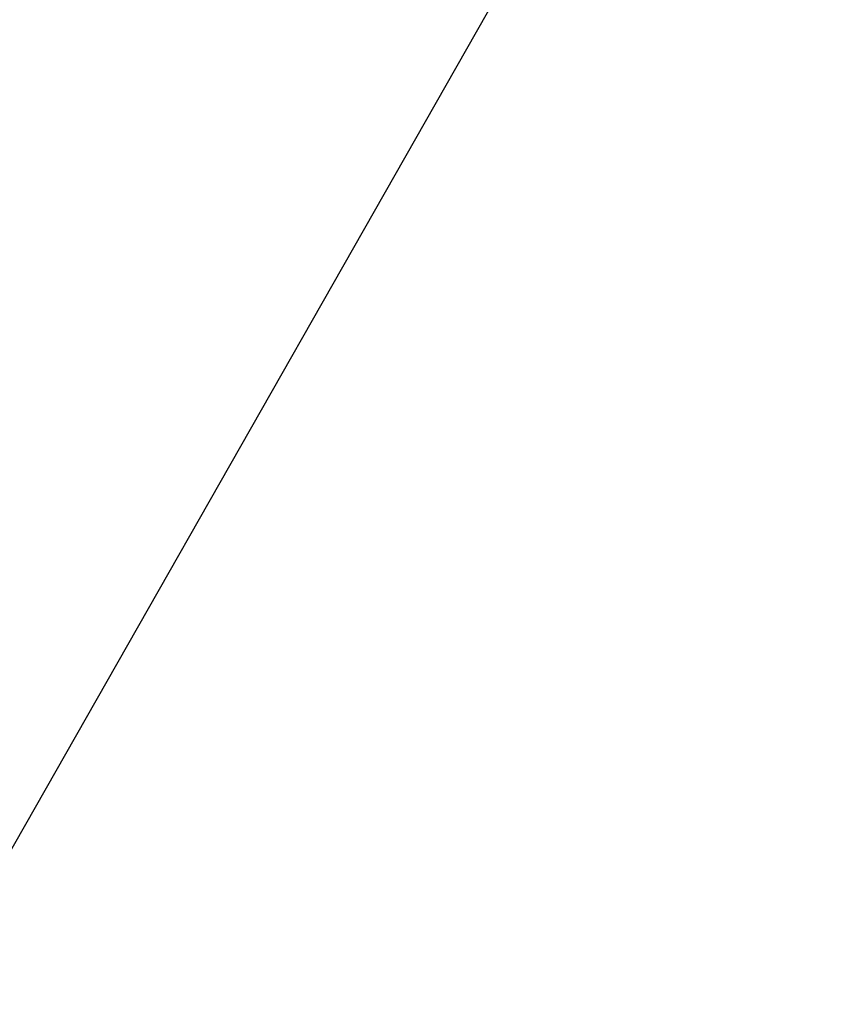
# Model space of a CAD drawing. Header units: metres. Extents: x 157685 to 160831, y 403691 to 406312.
# Tile 65 of 134: x 159626 to 159655, y 404713 to 404748. Entities that reach past the tile are written whole.
import ezdxf

# ---------------------------------------------------------------- set-up
doc = ezdxf.new("R2010")
doc.units = ezdxf.units.M
doc.linetypes.add('VW-1-3_STREEP', pattern=[4, 1, -3])
doc.layers.get('Defpoints').update_dxf_attribs({"color": 171})
for name, color, linetype, lineweight in [('N-WE-GR-GRAS-A', 62, 'Continuous', 18), ('N-WE-VH-GESLOTENVERHARDING_ASFALT-A-200', 253, 'Continuous', 18), ('N-WE-VH-HALFVERHARDING_GRASBETONSTEEN-A-200', 132, 'Continuous', 18), ('N-WE-VH-HALFVERHARDING_GRASBETONSTEEN-G', 7, 'Continuous', 35), ('N-WE-VH-KANTVERHARDING-G', 7, 'Continuous', 30), ('N-WE-VH-VERHARDING_ASFALT-A', 252, 'Continuous', 18), ('N-WE-VW-MARKERING_LANGS_STREEP_13_010-G', 7, 'VW-1-3_STREEP', 13)]:
    doc.layers.add(name, color=color, linetype=linetype, lineweight=lineweight)
pattern_1 = [(0, (0, 0), (1, 1), [0.12, -0.8]), (45, (0.4, 0.2), (-0.1131370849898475, 1.866761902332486), [0.12, -0.8]), (29.99999999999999, (0.08, 0.12), (0.2274613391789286, 1.286025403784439), [0.12, -0.8]), (15, (0.32, 0.48), (0.3856270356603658, 0.7244941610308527), [0.12, -0.8]), (135, (0.16, 2), (-0.02828427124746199, -0.6505382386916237), [0.12, -0.8]), (150, (1.2, 0.4), (0.2156921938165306, -0.5864101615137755), [0.12, -0.8]), (165, (0.24, 0.04), (0.1434520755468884, -0.7010146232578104), [0.12, -0.8]), (85, (0.4, 0.4), (-0.872677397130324, 1.040016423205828), [0.12, -0.8]), (99.99999999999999, (0, 0), (-1.112117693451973, 0.7787131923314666), [0.12, -0.7999999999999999])]
pattern_2 = [(45, (0, 0), (-0.1979898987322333, 0.1979898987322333), [0.14, -0.14]), (135, (0, 0), (-0.1979898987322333, -0.1979898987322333), [0.14, -0.14]), (45, (-0.098994, 0.098994), (-0.1979898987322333, 0.1979898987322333), [0.14, -0.14]), (135, (0.098994, 0.098994), (-0.1979898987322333, -0.1979898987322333), [0.14, -0.14])]

msp = doc.modelspace()

# ---------------------------------------------------------------- hatches: boundary and pattern name
at = {"layer": 'N-WE-GR-GRAS-A'}
h = msp.add_hatch(dxfattribs=at)
h.set_pattern_fill('AGR-GRAS_01-SO', color=256, scale=0.04, pattern_type=2)
h.set_pattern_definition(pattern_1)
edge = h.paths.add_edge_path()
edge.add_line((159578.5374166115, 404700.0819622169), (159578.6254720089, 404700.0345676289))
edge.add_line((159578.6254720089, 404700.0345676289), (159603.9219240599, 404747.0333756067))
edge.add_arc((160443.1779176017, 404295.3155573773), 953.100000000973, 142.3663853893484, 151.7092614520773, ccw=False)
edge.add_line((159688.3879633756, 404877.287837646), (159703.8794562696, 404897.3795561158))
edge.add_arc((159943.91390714, 404712.3037003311), 303.099999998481, 131.4605388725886, 142.3663853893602, ccw=False)
edge.add_line((159743.230164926, 404939.4504493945), (159776.7212754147, 404969.0397849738))
edge.add_arc((159712.5633914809, 405041.6577987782), 96.89999999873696, 311.4605388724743, 330.6998399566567)
edge.add_line((159797.0667715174, 404994.2364031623), (159804.3007044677, 405007.1270356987))
edge.add_arc((159370.9701621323, 405250.302386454), 496.900000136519, 330.6998399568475, 331.5438499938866)
edge.add_arc((159801.3297696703, 405017.0624706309), 7.400000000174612, 331.5438499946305, 413.6718235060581)
edge.add_line((159805.7135995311, 405023.0241847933), (159801.3814850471, 405026.2097204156))
edge.add_line((159801.3814850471, 405026.2097204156), (159800.3508178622, 405025.6653813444))
edge.add_line((159800.3508178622, 405025.6653813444), (159805.162, 405022.107))
edge.add_line((159805.162, 405022.107), (159806.4708960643, 405020.184))
edge.add_line((159806.4708960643, 405020.184), (159806.9923110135, 405018.7706630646))
edge.add_line((159806.9923110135, 405018.7706630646), (159807.143, 405017.767))
edge.add_line((159807.143, 405017.767), (159807.112, 405016.413))
edge.add_line((159807.112, 405016.413), (159806.6237197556, 405014.8311137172))
edge.add_line((159806.6237197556, 405014.8311137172), (159805.8507581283, 405013.4314217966))
edge.add_line((159805.8507581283, 405013.4314217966), (159803.555099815, 405009.2744050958))
edge.add_line((159803.555099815, 405009.2744050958), (159800.2669101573, 405003.320095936))
edge.add_line((159800.2669101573, 405003.320095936), (159797.2220407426, 404997.9073039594))
edge.add_line((159797.2220407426, 404997.9073039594), (159794.8245511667, 404994.0616845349))
edge.add_line((159794.8245511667, 404994.0616845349), (159792.0515868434, 404989.6137963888))
edge.add_line((159792.0515868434, 404989.6137963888), (159789.5682782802, 404985.630521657))
edge.add_line((159789.5682782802, 404985.630521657), (159787.111, 404981.689))
edge.add_line((159787.111, 404981.689), (159786.367, 404981.43))
edge.add_line((159786.367, 404981.43), (159785.402, 404981.455))
edge.add_line((159785.402, 404981.455), (159784.329, 404982.006))
edge.add_line((159784.329, 404982.006), (159784.072, 404983.158))
edge.add_line((159784.072, 404983.158), (159781.79, 404980.277))
edge.add_line((159781.79, 404980.277), (159782.34, 404980.26))
edge.add_line((159782.34, 404980.26), (159783.075, 404979.722))
edge.add_line((159783.075, 404979.722), (159783.322, 404978.725))
edge.add_line((159783.322, 404978.725), (159782.665, 404977.493))
edge.add_line((159782.665, 404977.493), (159781.7249177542, 404976.3647383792))
edge.add_line((159781.7249177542, 404976.3647383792), (159780.338, 404975.397))
edge.add_line((159780.338, 404975.397), (159779.141, 404975.529))
edge.add_line((159779.141, 404975.529), (159778.150478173, 404976.4076757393))
edge.add_line((159778.150478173, 404976.4076757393), (159774.507, 404973.806))
edge.add_line((159774.507, 404973.806), (159775.855, 404972.738))
edge.add_line((159775.855, 404972.738), (159776.065, 404971.807))
edge.add_line((159776.065, 404971.807), (159775.252, 404970.59))
edge.add_line((159775.252, 404970.59), (159764.5216861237, 404961.185172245))
edge.add_line((159764.5216861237, 404961.185172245), (159761.655257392, 404958.677158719))
edge.add_line((159761.655257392, 404958.677158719), (159755.1593899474, 404952.9940080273))
edge.add_line((159755.1593899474, 404952.9940080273), (159747.779, 404946.537))
edge.add_line((159747.779, 404946.537), (159741.4350387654, 404940.9845388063))
edge.add_line((159741.4350387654, 404940.9845388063), (159735.5817476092, 404935.8579777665))
edge.add_line((159735.5817476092, 404935.8579777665), (159732.2492128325, 404932.9780094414))
edge.add_line((159732.2492128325, 404932.9780094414), (159724.519, 404926.295))
edge.add_line((159724.519, 404926.295), (159723.154, 404926.405))
edge.add_line((159723.154, 404926.405), (159720.41, 404923.843))
edge.add_line((159720.41, 404923.843), (159720.646, 404922.925))
edge.add_line((159720.646, 404922.925), (159720.42, 404921.555))
edge.add_line((159720.42, 404921.555), (159719.235, 404919.179))
edge.add_line((159719.235, 404919.179), (159714.4242128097, 404913.4454319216))
edge.add_line((159714.4242128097, 404913.4454319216), (159710.805, 404909.132))
edge.add_line((159710.805, 404909.132), (159703.0021234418, 404899.5670897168))
edge.add_line((159703.0021234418, 404899.5670897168), (159699.2918910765, 404895.0190183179))
edge.add_line((159699.2918910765, 404895.0190183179), (159696.5018222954, 404891.4859407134))
edge.add_line((159696.5018222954, 404891.4859407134), (159692.6653099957, 404886.2984138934))
edge.add_line((159692.6653099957, 404886.2984138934), (159687.3868267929, 404879.1811481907))
edge.add_line((159687.3868267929, 404879.1811481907), (159682.7277324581, 404872.9545636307))
edge.add_line((159682.7277324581, 404872.9545636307), (159679.837, 404869.146))
edge.add_line((159679.837, 404869.146), (159678.661, 404867.936))
edge.add_line((159678.661, 404867.936), (159677.233, 404867.463))
edge.add_line((159677.233, 404867.463), (159675.5279320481, 404867.9588194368))
edge.add_line((159675.5279320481, 404867.9588194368), (159672.558, 404862.105))
edge.add_line((159672.558, 404862.105), (159672.186, 404860.193))
edge.add_line((159672.186, 404860.193), (159669.6009870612, 404856.140779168))
edge.add_line((159669.6009870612, 404856.140779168), (159666.726, 404851.634))
edge.add_line((159666.726, 404851.634), (159660.0205839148, 404842.0044224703))
edge.add_line((159660.0205839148, 404842.0044224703), (159655.1173813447, 404834.8968401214))
edge.add_line((159655.1173813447, 404834.8968401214), (159649.9080468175, 404827.1800241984))
edge.add_line((159649.9080468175, 404827.1800241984), (159641.553, 404814.478))
edge.add_line((159641.553, 404814.478), (159640.27, 404813.801))
edge.add_line((159640.27, 404813.801), (159636.523, 404808.465))
edge.add_line((159636.523, 404808.465), (159636.084, 404806.489))
edge.add_line((159636.084, 404806.489), (159635.2109538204, 404804.9644498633))
edge.add_line((159635.2109538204, 404804.9644498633), (159629.2305123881, 404795.2772049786))
edge.add_line((159629.2305123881, 404795.2772049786), (159624.0465019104, 404786.5030185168))
edge.add_line((159624.0465019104, 404786.5030185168), (159620.3577552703, 404780.0250190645))
edge.add_line((159620.3577552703, 404780.0250190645), (159618.6694383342, 404777.0600780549))
edge.add_line((159618.6694383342, 404777.0600780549), (159615.0388529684, 404770.9509728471))
edge.add_line((159615.0388529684, 404770.9509728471), (159611.3279794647, 404765.073519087))
edge.add_line((159611.3279794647, 404765.073519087), (159609.2164344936, 404761.0334352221))
edge.add_line((159609.2164344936, 404761.0334352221), (159606.3104729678, 404755.3371589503))
edge.add_line((159606.3104729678, 404755.3371589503), (159604.7152064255, 404752.2101117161))
edge.add_line((159604.7152064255, 404752.2101117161), (159603.494, 404750.206))
edge.add_line((159603.494, 404750.206), (159602.388, 404749.312))
edge.add_line((159602.388, 404749.312), (159598.336, 404741.032))
edge.add_line((159598.336, 404741.032), (159597.771, 404738.825))
edge.add_line((159597.771, 404738.825), (159593.1171575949, 404730.3842901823))
edge.add_line((159593.1171575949, 404730.3842901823), (159584.671339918, 404715.0844297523))
edge.add_line((159584.671339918, 404715.0844297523), (159578.646073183, 404703.7951198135))
edge.add_line((159578.646073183, 404703.7951198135), (159576.1567803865, 404699.5800294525))
edge.add_line((159576.1567803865, 404699.5800294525), (159571.2843468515, 404691.4808746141))
edge.add_line((159571.2843468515, 404691.4808746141), (159567.335, 404684.592))
edge.add_line((159567.335, 404684.592), (159561.5420968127, 404673.956253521))
edge.add_line((159561.5420968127, 404673.956253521), (159556.3644997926, 404664.4502066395))
edge.add_line((159556.3644997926, 404664.4502066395), (159553.689, 404659.538))
edge.add_line((159553.689, 404659.538), (159553.005, 404658.675))
edge.add_line((159553.005, 404658.675), (159551.85, 404658.95))
edge.add_line((159551.85, 404658.95), (159550.3501082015, 404657.3340753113))
edge.add_line((159550.3501082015, 404657.3340753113), (159553.1428222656, 404656.0222167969))
edge.add_line((159553.1428222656, 404656.0222167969), (159554.6966426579, 404655.9522638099))
edge.add_arc((159121.4782956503, 404899.1231974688), 496.7999991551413, 330.6939518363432, 331.7092614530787)
edge.add_line((159558.937509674, 404663.6668846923), (159578.5374166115, 404700.0819622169))
h = msp.add_hatch(dxfattribs=at)
h.set_pattern_fill('AGR-GRAS_01-SO', color=256, scale=0.04, pattern_type=2)
h.set_pattern_definition(pattern_1)
h.paths.add_polyline_path([(159793.9000250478, 404961.2182975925, -0.09581380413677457), (159786.1661826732, 404956.7645814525), (159784.1939172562, 404956.0858430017, 0.09611741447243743), (159777.5937371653, 404952.2796831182), (159775.4923605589, 404950.456105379), (159748.2549719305, 404926.8194590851, 0.04303694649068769), (159724.3307382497, 404902.1486971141), (159707.1765623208, 404881.1090384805, 0.04733888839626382), (159623.1591887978, 404755.4662409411), (159618.6995055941, 404747.2010210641), (159621.3489687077, 404745.7562066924), (159621.6103145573, 404746.2973704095), (159621.556, 404747.585), (159624.7685934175, 404754.0281543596), (159630.2367502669, 404764.1828320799), (159635.0202635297, 404772.6052069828), (159641.5075452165, 404783.8974572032), (159646.3194300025, 404792.1666456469), (159649.656565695, 404797.507663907), (159653.8083214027, 404803.9509393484), (159657.0623061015, 404808.9910569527), (159660.6741433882, 404814.4008445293), (159665.0831042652, 404821.0045588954), (159667.4874102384, 404824.6057135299), (159670.6722117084, 404829.3758894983), (159674.3049944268, 404834.4830138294), (159677.0153072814, 404838.1755227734), (159680.8859720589, 404843.4488860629), (159687.7056934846, 404852.7158495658), (159700.1542615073, 404869.4781162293), (159708.1223452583, 404879.3854288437), (159714.6962872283, 404887.5593010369), (159721.8118727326, 404896.0126115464), (159728.3492239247, 404903.7436490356), (159735.346, 404912.018), (159743.5926566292, 404919.6907008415), (159750.8864662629, 404926.4039395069), (159758.966, 404933.436), (159770.6403699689, 404943.6288667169), (159777.82, 404949.918), (159781.4914207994, 404952.4711342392), (159784.861, 404954.222), (159789.856036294, 404955.3961002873), (159795.443, 404956.991), (159797.4035000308, 404958.3379208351)])
at = {"layer": 'N-WE-VH-GESLOTENVERHARDING_ASFALT-A-200', "true_color": 0xcf7363}
h = msp.add_hatch(dxfattribs=at)
h.set_pattern_fill('AVH-ASFALT-SO', color=23, scale=0.2, pattern_type=2)
h.set_pattern_definition([(31.64993266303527, (159085.9115677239, 404918.0168982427), (-0.1049455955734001, 0.1702539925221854), []), (91.64993266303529, (159085.9115677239, 404918.0168982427), (-0.1999170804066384, -0.00575855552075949), [])])
h.paths.add_polyline_path([(159748.2549719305, 404926.8194590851), (159775.4923605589, 404950.456105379), (159777.5937371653, 404952.2796831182, -0.09611741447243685), (159784.1939172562, 404956.0858430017), (159786.1661826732, 404956.7645814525, 0.1023391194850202), (159794.354074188, 404961.6217476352), (159791.6174876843, 404963.8716281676, -0.09595148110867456), (159785.0272446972, 404960.0740859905), (159783.0549792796, 404959.3953475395, 0.09611741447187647), (159775.2997676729, 404954.9231096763), (159773.1983910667, 404953.0995319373), (159745.9610024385, 404929.4628856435, 0.04303694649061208), (159721.6180946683, 404904.3603853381), (159704.4639187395, 404883.3207267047, 0.04733888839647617), (159620.0789692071, 404757.1282419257), (159566.8658552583, 404658.5073159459, -0.001756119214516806), (159565.0310872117, 404655.1352974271), (159568.4059524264, 404654.0108969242, 0.001466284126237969), (159569.9460748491, 404656.8453149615), (159623.1591887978, 404755.4662409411, -0.04733888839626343), (159707.1765623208, 404881.1090384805), (159724.3307382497, 404902.1486971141, -0.04303694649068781)])
at = {"layer": 'N-WE-VH-HALFVERHARDING_GRASBETONSTEEN-A-200'}
h = msp.add_hatch(dxfattribs=at)
h.set_pattern_fill('AVH-GRASBETONSTEEN_02-SO', color=256, scale=0.2, pattern_type=2)
h.set_pattern_definition(pattern_2)
edge = h.paths.add_edge_path()
edge.add_line((159578.6263267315, 404700.0361556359), (159579.1546591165, 404699.7517881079))
edge.add_line((159579.1546591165, 404699.7517881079), (159604.4502564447, 404746.7490080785))
edge.add_arc((160443.1779175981, 404295.3155573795), 952.4999999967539, 144.3434653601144, 151.7092614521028, ccw=False)
edge.add_line((159669.2469259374, 404850.5516064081), (159668.8022656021, 404850.9610915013))
edge.add_arc((160443.1779175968, 404295.3155573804), 953.0999999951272, 144.3390460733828, 151.7092614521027)
edge.add_line((159603.9219240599, 404747.0333756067), (159578.6263267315, 404700.0361556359))
h = msp.add_hatch(dxfattribs=at)
h.set_pattern_fill('AVH-GRASBETONSTEEN_02-SO', color=256, scale=0.2, pattern_type=2)
h.set_pattern_definition(pattern_2)
h.paths.add_polyline_path([(159591.6094270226, 404711.076067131), (159590.7967271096, 404710.8321022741), (159583.5574289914, 404697.3820587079), (159584.0857613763, 404697.0976911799)])
h.paths.add_polyline_path([(159606.5973109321, 404738.9223704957), (159605.7846110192, 404738.6784056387), (159593.8012649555, 404716.4142960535), (159594.0452298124, 404715.6015961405)])
edge = h.paths.add_edge_path()
edge.add_line((159612.8471497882, 404751.7222466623), (159613.0851769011, 404750.9092928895))
edge.add_arc((160443.1779176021, 404295.3155573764), 946.9000000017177, 144.3849841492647, 151.2399596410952, ccw=False)
edge.add_line((159673.3972929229, 404846.7295578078), (159672.9525930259, 404847.1390793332))
edge.add_arc((160443.1779175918, 404295.3155573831), 947.4999999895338, 144.3805120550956, 151.2037895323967)
edge = h.paths.add_edge_path()
edge.add_line((159610.6247102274, 404746.3973314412), (159609.812391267, 404746.1571587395))
edge.add_arc((160443.1779175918, 404295.3155573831), 947.4999999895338, 151.5870985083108, 151.7092614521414)
edge.add_line((159608.8530263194, 404744.3792786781), (159608.7891488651, 404744.2605994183))
edge.add_line((159608.7891488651, 404744.2605994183), (159609.0331137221, 404743.4478995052))
edge.add_line((159609.0331137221, 404743.4478995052), (159609.3813587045, 404744.0949111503))
edge.add_arc((160443.1779176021, 404295.3155573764), 946.9000000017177, 151.5509286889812, 151.7092614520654, ccw=False)
at = {"layer": 'N-WE-VH-VERHARDING_ASFALT-A'}
h = msp.add_hatch(dxfattribs=at)
h.set_pattern_fill('AVH-ASFALT', color=256, scale=0.2, angle=90, pattern_type=2)
h.set_pattern_definition([(355.6069263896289, (158844.5507043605, 404349.5946988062), (0.01531969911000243, 0.199412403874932), []), (55.60692638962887, (158844.5507043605, 404349.5946988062), (-0.1650363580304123, 0.112973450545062), [])])
h.paths.add_polyline_path([(159780.1423641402, 404964.589784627), (159776.8318438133, 404968.3368441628), (159743.6274273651, 404939.0008022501, 0.04762168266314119), (159704.3546151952, 404897.0131901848), (159688.8631223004, 404876.9214717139, 0.04078858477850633), (159604.4502564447, 404746.7490080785), (159579.7718625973, 404700.8985033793), (159581.4923918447, 404693.5453829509), (159608.8530263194, 404744.3792786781, -0.04078858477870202), (159692.8227800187, 404873.868422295), (159708.3142729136, 404893.960140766, -0.04762168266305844), (159746.9379476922, 404935.2537427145)])

# ---------------------------------------------------------------- linework, layer by layer
at = {"layer": 'Defpoints'}
msp.add_lwpolyline([(159596.3174616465, 404666.7040781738), (159692.2119474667, 404835.3239336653), (159647.0840137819, 404860.9883727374), (159551.1895279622, 404692.3685172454)], close=True, dxfattribs=at)
at = {"layer": 'N-WE-VH-HALFVERHARDING_GRASBETONSTEEN-G'}
msp.add_lwpolyline([(159807.835716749, 405013.5364739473, -0.00368270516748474), (159804.3007044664, 405007.1270356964), (159797.0667715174, 404994.2364031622, -0.08414504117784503), (159776.7212754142, 404969.0397849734), (159743.2301649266, 404939.4504493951, 0.04762168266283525), (159703.8794562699, 404897.3795561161), (159688.387963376, 404877.2878376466, 0.04078858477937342), (159603.9219240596, 404747.0333756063), (159578.625472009, 404700.034567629)], format="xyb", dxfattribs=at)
at = {"layer": 'N-WE-VH-KANTVERHARDING-G'}
for points in [[(159808.3632259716, 405013.2505823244, -0.003682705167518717), (159804.8239452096, 405006.8334047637), (159797.5900122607, 404993.9427722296, -0.08414504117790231), (159777.1185378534, 404968.5901378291), (159743.6274273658, 404939.0008022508, 0.04762168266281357), (159704.354615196, 404897.0131901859), (159688.8631223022, 404876.9214717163, 0.04078858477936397), (159604.4502564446, 404746.7490080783), (159559.5538974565, 404663.3351225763, -0.04516852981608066), (159510.0919575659, 404588.5017704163), (159486.6444917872, 404559.1670087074, -0.02016670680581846), (159394.3004534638, 404452.7356426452), (159378.2814496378, 404435.7109974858)], [(159799.3294497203, 404957.5312500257), (159790.519768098, 404964.7741166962, 0.3683535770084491), (159780.1423641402, 404964.589784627), (159746.9379476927, 404935.2537427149, 0.04762168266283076), (159708.3142729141, 404893.9601407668), (159692.8227800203, 404873.8684222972, 0.04078858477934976), (159608.8530263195, 404744.3792786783), (159563.9566673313, 404660.9653931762, -0.04516852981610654), (159513.9976225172, 404585.3799470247), (159490.5501567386, 404556.0451853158, -0.02016670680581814), (159397.941900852, 404449.309294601), (159381.9228970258, 404432.2846494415)]]:
    msp.add_lwpolyline(points, format="xyb", dxfattribs=at)
at = {"layer": 'N-WE-VW-MARKERING_LANGS_STREEP_13_010-G', "const_width": 0.1, "flags": 128}
for points in [[(158799.755988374, 404333.3379209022), (158842.5193889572, 404353.833066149, -0.05942676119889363), (158887.8579844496, 404369.2721047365), (158962.3527291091, 404385.1109561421, -0.04343754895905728), (158976.500963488, 404386.8553766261, -0.08918120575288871), (159005.2994184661, 404382.7372438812), (159140.8502955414, 404337.8280595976, 0.1551991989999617), (159194.0704367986, 404337.1901518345), (159205.7540358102, 404340.7526233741, 0.04429900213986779), (159246.3717878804, 404357.2046336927), (159334.1556177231, 404402.1706138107, 0.08581840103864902), (159378.4999364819, 404435.5054166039), (159382.2379869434, 404439.47813447), (159394.5189403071, 404452.5300617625, 0.020166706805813), (159486.8788316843, 404558.9796993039), (159510.3262974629, 404588.3144610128, 0.04516852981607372), (159559.818063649, 404663.1929388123), (159604.7144226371, 404746.6068243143, -0.04078858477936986), (159689.1007017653, 404876.7382887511), (159704.5921946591, 404896.8300072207, -0.04762168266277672), (159743.8260585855, 404938.7759786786), (159774.6323000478, 404965.9932373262)], [(159777.5456031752, 404962.6958649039), (159746.7393164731, 404935.4785662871, 0.04762168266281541), (159708.0766934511, 404894.1433237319), (159692.5852005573, 404874.0516052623, 0.0407885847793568), (159608.588860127, 404744.5214624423), (159563.6925011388, 404661.1075769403, -0.04516852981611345), (159513.7632826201, 404585.5672564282), (159490.3158168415, 404556.2324947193, -0.02016670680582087), (159397.7234140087, 404449.5148754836), (159385.442460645, 404436.4629481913), (159381.7044101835, 404432.4902303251, -0.0858184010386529), (159336.1615963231, 404398.2544869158), (159248.3777664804, 404353.2885067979, -0.04425765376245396), (159207.0786106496, 404336.5565294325), (159195.3537162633, 404332.9814473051, -0.1551991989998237), (159139.4665064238, 404333.6513231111), (159003.9156293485, 404378.5605073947, 0.1331344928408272), (158963.2677895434, 404380.8071596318), (158888.773044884, 404364.9683082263, 0.05942676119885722), (158844.4210459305, 404349.8652328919), (158801.657699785, 404329.3701137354)]]:
    msp.add_lwpolyline(points, format="xyb", dxfattribs=at)

doc.saveas('drawing.dxf')
